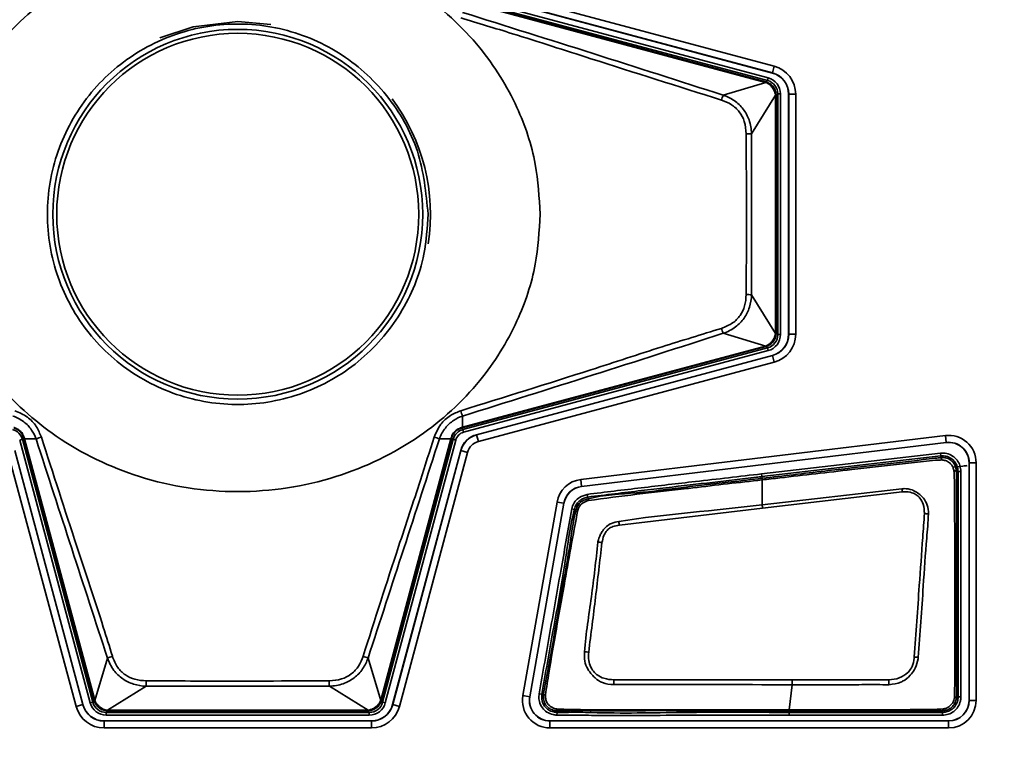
# Model space of a CAD drawing. Header units: millimetres. Extents: x 0 to 1118, y 0 to 864.
# Tile 157 of 250: x 665.67 to 674.54, y 456.86 to 463.42. Entities that reach past the tile are written whole.
import ezdxf

# ---------------------------------------------------------------- set-up
doc = ezdxf.new("R2010")
doc.units = ezdxf.units.MM
doc.styles.add('SLDTEXTSTYLE0', font='TXT', dxfattribs={"width": 0.605})
doc.dimstyles.new('SLDDIMSTYLE6', dxfattribs={"dimtxt": 4.233333, "dimasz": 4.572, "dimexe": 0, "dimexo": 0.0625, "dimgap": 1.058333, "dimtad": 0, "dimtih": 1, "dimtoh": 1, "dimdec": 1, "dimlfac": 4, "dimrnd": 1e-09, "dimzin": 4, "dimdsep": 46, "dimtxsty": 'SLDTEXTSTYLE0', "dimsah": 1, "dimcen": 0.09, "dimadec": 0, "dimazin": 1, "dimtfac": 1, "dimtofl": 0, "dimtmove": 0, "dimatfit": 3, "dimfxl": 1, "dimfrac": 2, "dimtolj": 1, "dimtzin": 12, "dimarcsym": 0})

# ---------------------------------------------------------------- blocks, each defined once
blk = doc.blocks.new('_D_18')
at = {"color": 7, "linetype": 'Continuous', "lineweight": 0}
for p, q in [((692.0812, 468.0992), (558.5156, 468.0992)), ((560.1158, 468.0992), (560.1158, 455.9727)), ((560.1158, 437.3492), (560.1158, 449.4757)), ((645.4908, 437.3492), (558.5156, 437.3492))]:
    blk.add_line(p, q, dxfattribs=at)
at = {"color": 7, "linetype": 'Continuous', "lineweight": 18}
for points in [[(560.1158, 468.0992), (559.3538, 463.5272), (560.8778, 463.5272)], [(560.1158, 437.3492), (560.8778, 441.9212), (559.3538, 441.9212)]]:
    blk.add_solid(points, dxfattribs=at)
at = {"color": 7, "linetype": 'Continuous', "lineweight": 18, "insert": (552.8397, 454.9328), "char_height": 4.23333, "attachment_point": 1, "style": 'SLDTEXTSTYLE0'}
blk.add_mtext('123.0', dxfattribs=at)

msp = doc.modelspace()

# ---------------------------------------------------------------- linework, layer by layer
at = {"color": 7, "linetype": 'Continuous', "lineweight": 35}
for p, q in [((669.8028, 463.7175), (672.4679, 463.0034)), ((669.6698, 463.6338), (672.414, 462.8985)), ((672.4514, 462.942), (669.7863, 463.6561)), ((672.4517, 462.943), (669.7866, 463.6571)), ((672.3907, 462.8576), (669.6591, 463.5895)), ((669.6604, 463.5944), (672.3921, 462.8625)), ((672.4076, 462.8744), (669.6634, 463.6097)), ((667.6345, 463.4058), (667.9337, 463.3799)), ((672.4514, 462.942), (672.4517, 462.943)), ((672.4517, 462.943), (672.4679, 463.0034)), ((672.009, 462.7422), (672.392, 462.8573)), ((672.3907, 462.8576), (672.3921, 462.8625)), ((672.3921, 462.8625), (672.4076, 462.8744)), ((672.414, 462.8985), (672.4076, 462.8744)), ((672.4796, 462.7431), (672.2641, 462.3944)), ((672.4796, 460.5966), (672.4796, 462.7418)), ((672.4796, 462.7418), (672.4847, 462.7418)), ((672.5002, 462.7537), (672.4847, 462.7418)), ((672.4847, 462.7418), (672.4847, 460.5966)), ((672.5002, 460.5847), (672.5002, 462.7537)), ((672.5252, 462.7537), (672.5002, 462.7537)), ((672.5252, 462.7537), (672.5252, 460.5847)), ((672.598, 460.5875), (672.598, 462.7509)), ((672.598, 462.7509), (672.5991, 462.7509)), ((672.5991, 460.5875), (672.5991, 462.7509)), ((672.5991, 462.7509), (672.6616, 462.7509)), ((672.6616, 462.7509), (672.6616, 460.5875)), ((672.2641, 462.3944), (672.2641, 460.944)), ((672.2641, 460.944), (672.4796, 460.5953)), ((672.392, 460.4811), (672.009, 460.5962)), ((672.4796, 460.5966), (672.4847, 460.5966)), ((672.4847, 460.5966), (672.5002, 460.5847)), ((672.5252, 460.5847), (672.5002, 460.5847)), ((672.598, 460.5875), (672.5991, 460.5875)), ((672.5991, 460.5875), (672.6616, 460.5875)), ((669.6591, 459.7488), (672.3907, 460.4808)), ((672.3921, 460.4759), (669.6604, 459.744)), ((669.6634, 459.7287), (672.4076, 460.464)), ((672.414, 460.4399), (669.6698, 459.7045)), ((672.3907, 460.4808), (672.3921, 460.4759)), ((672.4076, 460.464), (672.3921, 460.4759)), ((672.4076, 460.464), (672.414, 460.4399)), ((669.7863, 459.6823), (672.4514, 460.3964)), ((669.7866, 459.6813), (672.4517, 460.3954)), ((672.4514, 460.3964), (672.4517, 460.3954)), ((672.4517, 460.3954), (672.4679, 460.335)), ((672.4679, 460.335), (669.8028, 459.6209)), ((669.6597, 459.85), (669.6591, 459.7488)), ((669.6604, 459.744), (669.6507, 459.7414)), ((669.6507, 459.7414), (669.6634, 459.7287)), ((669.6591, 459.7488), (669.6604, 459.744)), ((669.6634, 459.7287), (669.6698, 459.7045)), ((665.694, 459.6403), (665.6698, 459.6338)), ((666.3047, 457.2646), (665.6698, 459.6338)), ((665.7067, 459.653), (665.694, 459.6403)), ((665.694, 459.6403), (666.3288, 457.2711)), ((665.7093, 459.6433), (665.7067, 459.653)), ((665.7093, 459.6433), (665.7141, 459.6446)), ((666.3407, 457.2866), (665.7093, 459.6433)), ((665.8173, 459.644), (665.7141, 459.6446)), ((665.7141, 459.6446), (666.3456, 457.2879)), ((668.9234, 457.2879), (669.5548, 459.6446)), ((669.5597, 459.6433), (668.9283, 457.2866)), ((668.9402, 457.2711), (669.575, 459.6403)), ((669.5991, 459.6338), (668.9643, 457.2646)), ((669.5548, 459.6446), (669.4517, 459.644)), ((669.5548, 459.6446), (669.5597, 459.6433)), ((669.5623, 459.653), (669.5597, 459.6433)), ((669.575, 459.6403), (669.5623, 459.653)), ((669.575, 459.6403), (669.5991, 459.6338)), ((669.7863, 459.6823), (669.7866, 459.6813)), ((669.7866, 459.6813), (669.8028, 459.6209)), ((670.7256, 459.2783), (674.0101, 459.6745)), ((674.0101, 459.6745), (674.0176, 459.6125)), ((674.0176, 459.6125), (670.733, 459.2162)), ((674.0178, 459.6114), (670.7332, 459.2151)), ((674.0178, 459.6114), (674.0176, 459.6125)), ((666.1779, 457.2328), (665.5642, 459.5229)), ((665.6246, 459.5391), (666.2382, 457.249)), ((665.6257, 459.5394), (666.2393, 457.2492)), ((669.0297, 457.2492), (669.6433, 459.5394)), ((669.0308, 457.249), (669.6444, 459.5391)), ((669.7048, 459.5229), (669.0911, 457.2328)), ((669.6433, 459.5394), (669.6444, 459.5391)), ((669.6444, 459.5391), (669.7048, 459.5229)), ((672.3548, 459.329), (673.9656, 459.5155)), ((673.9684, 459.4906), (672.3577, 459.3042)), ((673.9684, 459.4906), (673.9656, 459.5155)), ((673.9702, 459.4754), (673.9684, 459.4906)), ((673.9702, 459.4754), (673.9702, 459.4754)), ((673.9702, 459.4754), (673.9795, 459.4541)), ((674.2239, 457.2867), (674.2239, 459.4286)), ((674.2239, 459.4286), (674.225, 459.4286)), ((674.225, 457.2867), (674.225, 459.4286)), ((674.225, 459.4286), (674.2875, 459.4286)), ((674.2875, 459.4286), (674.2875, 457.2867)), ((672.3577, 459.3042), (672.3548, 459.329)), ((672.3595, 459.2889), (672.3577, 459.3042)), ((672.3595, 459.2889), (672.3595, 459.2889)), ((674.1252, 459.3508), (674.1099, 459.3508)), ((674.1252, 457.3191), (674.1252, 459.3508)), ((674.1252, 459.3508), (674.1502, 459.3508)), ((674.1502, 459.3508), (674.1502, 457.3191)), ((670.7256, 459.2783), (670.733, 459.2162)), ((670.7332, 459.2151), (670.733, 459.2162)), ((672.3595, 459.0495), (672.3595, 459.2746)), ((672.3595, 459.0495), (673.6188, 459.1948)), ((670.7828, 459.1442), (670.789, 459.12)), ((670.789, 459.12), (670.7928, 459.1051)), ((673.621, 459.1663), (672.3632, 459.0195)), ((670.2035, 457.3298), (670.5113, 459.0753)), ((670.5728, 459.0645), (670.265, 457.3189)), ((670.5739, 459.0643), (670.2661, 457.3187)), ((670.5113, 459.0753), (670.5728, 459.0645)), ((670.5739, 459.0643), (670.5728, 459.0645)), ((670.6441, 459.0149), (670.6683, 459.0087)), ((672.3632, 459.0195), (671.0729, 458.8675)), ((670.6832, 459.0048), (670.6683, 459.0087)), ((666.346, 457.2867), (666.4608, 457.6686)), ((668.8082, 457.6686), (668.923, 457.2867)), ((672.6028, 457.2025), (672.6286, 457.4287)), ((672.6286, 457.4717), (673.5012, 457.4718)), ((666.8091, 457.4149), (666.4602, 457.1991)), ((668.4599, 457.4149), (666.8091, 457.4149)), ((668.8088, 457.1991), (668.4599, 457.4149)), ((670.2035, 457.3298), (670.265, 457.3189)), ((670.3501, 457.3461), (670.3749, 457.3429)), ((670.3749, 457.3429), (670.3901, 457.3409)), ((666.1779, 457.2328), (666.2382, 457.249)), ((666.2393, 457.2492), (666.2382, 457.249)), ((666.3288, 457.2711), (666.3047, 457.2646)), ((666.3288, 457.2711), (666.3407, 457.2866)), ((666.3407, 457.2866), (666.3456, 457.2879)), ((668.9234, 457.2879), (668.9283, 457.2866)), ((668.9283, 457.2866), (668.9402, 457.2711)), ((668.9402, 457.2711), (668.9643, 457.2646)), ((669.0297, 457.2492), (669.0308, 457.249)), ((669.0308, 457.249), (669.0911, 457.2328)), ((670.2661, 457.3187), (670.265, 457.3189)), ((674.1099, 457.3191), (674.1099, 457.3191)), ((674.1099, 457.3191), (674.1252, 457.3191)), ((674.1252, 457.3191), (674.1502, 457.3191)), ((674.2239, 457.2867), (674.225, 457.2867)), ((674.225, 457.2867), (674.2875, 457.2867)), ((666.4615, 457.194), (666.4495, 457.1785)), ((666.4495, 457.1785), (668.8195, 457.1785)), ((666.4495, 457.1785), (666.4495, 457.1535)), ((668.8195, 457.1535), (666.4495, 457.1535)), ((666.4615, 457.1991), (668.8075, 457.1991)), ((666.4615, 457.1991), (666.4615, 457.194)), ((668.8075, 457.194), (666.4615, 457.194)), ((668.8075, 457.1991), (668.8075, 457.194)), ((668.8195, 457.1785), (668.8075, 457.194)), ((668.8195, 457.1785), (668.8195, 457.1535)), ((670.5094, 457.1534), (670.5117, 457.1783)), ((670.5132, 457.1936), (670.5117, 457.1783)), ((672.3595, 457.2021), (672.3595, 457.2025)), ((672.3595, 457.1943), (672.3595, 457.2021)), ((672.3595, 457.1939), (672.3595, 457.1943)), ((672.6018, 457.1939), (672.6018, 457.1785)), ((672.6018, 457.1785), (673.9845, 457.1785)), ((672.6018, 457.1535), (672.6018, 457.1785)), ((673.9845, 457.1535), (672.6018, 457.1535)), ((673.9845, 457.1785), (673.9845, 457.1938)), ((673.9845, 457.1785), (673.9845, 457.1535)), ((666.4304, 457.1026), (666.4304, 457.1015)), ((666.4304, 457.1026), (668.8386, 457.1026)), ((666.4304, 457.1015), (666.4304, 457.039)), ((666.4304, 457.1015), (668.8386, 457.1015)), ((668.8386, 457.1026), (668.8386, 457.1015)), ((668.8386, 457.1015), (668.8386, 457.039)), ((670.4474, 457.1026), (674.0398, 457.1026)), ((670.4474, 457.1026), (670.4474, 457.1015)), ((670.4474, 457.1015), (674.0398, 457.1015)), ((670.4474, 457.1015), (670.4474, 457.039)), ((674.0398, 457.1026), (674.0398, 457.1015)), ((674.0398, 457.1015), (674.0398, 457.039)), ((668.8386, 457.039), (666.4304, 457.039)), ((674.0398, 457.039), (670.4474, 457.039))]:
    msp.add_line(p, q, dxfattribs=at)
at = {"color": 7, "linetype": 'Continuous', "lineweight": 35, "flags": 128}
for points in [[(666.9332, 463.2579), (667.234, 463.359), (667.6345, 463.4058)], [(672.6018, 457.1939), (672.4807, 457.1939), (672.3595, 457.1939)]]:
    msp.add_lwpolyline(points, dxfattribs=at)
at = {"color": 7, "linetype": 'Continuous', "lineweight": 35}
for radius in [1.6663, 1.6307]:
    msp.add_circle((667.6345, 461.6692), radius, dxfattribs=at)
for centre, radius, start, end in [((672.4002, 462.7509), 0.1978, 0, 75), ((672.4002, 462.7509), 0.1989, 0, 75), ((672.4002, 462.7509), 0.2614, 0, 75), ((672.4064, 462.8534), 0.0149, 145.37126, 165.13441), ((672.3863, 462.5853), 0.4087, 157.43042, 164.04401), ((672.4797, 462.758), 0.0149, 269.86559, 289.62874), ((667.6345, 461.6692), 1.7366, 351.19295, 36.82993), ((672.2097, 464.8433), 2.4495, 270.14609, 271.27144), ((672.2097, 458.4951), 2.4495, 88.72856, 89.85391), ((672.3863, 460.7531), 0.4087, 195.95599, 202.56958), ((672.4002, 460.5875), 0.1978, 285, 0), ((672.4002, 460.5875), 0.1989, 285, 0), ((672.4002, 460.5875), 0.2614, 285, 0), ((672.4797, 460.5804), 0.0149, 70.37126, 90.13441), ((672.4064, 460.485), 0.0149, 194.86559, 214.62874), ((670.0921, 460.0238), 0.466, 195.60368, 201.89767), ((669.6452, 459.7454), 0.0068, 323.46707, 12.23087), ((665.7107, 459.6585), 0.0068, 233.46707, 282.23087), ((665.9608, 459.3239), 0.3507, 105.85455, 114.14447), ((669.3082, 459.3239), 0.3507, 65.85553, 74.14545), ((669.5583, 459.6585), 0.0068, 257.76913, 306.53293), ((669.8386, 459.487), 0.2022, 105, 165), ((669.8386, 459.487), 0.2011, 105, 165), ((674.0398, 459.4286), 0.2477, 0, 96.87952), ((669.8386, 459.487), 0.1386, 105, 165), ((674.0398, 459.4286), 0.1852, 0, 96.87952), ((674.0398, 459.4286), 0.1841, 0, 96.87952), ((674.0902, 459.3161), 0.04, 60.38084, 94.07199), ((670.7552, 459.0323), 0.2477, 96.87952, 170), ((670.7552, 459.0323), 0.1852, 96.87952, 170), ((670.7552, 459.0323), 0.1841, 96.87952, 170), ((669.606, 458.86), 4.0267, 4.36251, 4.77013), ((670.8818, 459.1133), 0.0894, 185.27598, 195.55671), ((669.6424, 458.7011), 2.7394, 6.67401, 7.30746), ((670.6782, 458.9302), 0.0748, 74.17329, 86.1983), ((673.814, 458.6196), 0.3515, 82.95233, 88.74507), ((669.0814, 458.5332), 2.0194, 9.52855, 10.42929), ((670.8431, 458.3316), 0.3843, 79.10095, 84.5398), ((666.6064, 457.3335), 0.3654, 106.06953, 113.48155), ((668.6626, 457.3335), 0.3654, 66.51845, 73.93047), ((670.7351, 456.9325), 0.7922, 85.53672, 88.25065), ((673.6358, 456.7949), 0.8892, 81.61107, 83.89364), ((664.1932, 457.4694), 2.6164, 358.80699, 359.86547), ((671.0758, 457.4694), 2.6164, 180.13453, 181.19301), ((688.5118, 456.464), 17.5172, 176.70116, 176.8415), ((636.3443, 456.4681), 37.1705, 1.48103, 1.54738), ((670.4474, 457.2867), 0.2477, 170, 270), ((670.4107, 457.3847), 0.0484, 244.73212, 264.99151), ((666.4304, 457.3004), 0.1989, 195, 270), ((666.4304, 457.3004), 0.1978, 195, 270), ((666.3498, 457.2722), 0.015, 104.86237, 124.50054), ((668.8386, 457.3004), 0.1978, 270, 345), ((668.8386, 457.3004), 0.1989, 270, 345), ((668.9192, 457.2722), 0.015, 55.49946, 75.13763), ((670.4474, 457.2867), 0.1852, 170, 270), ((670.4474, 457.2867), 0.1841, 170, 270), ((674.0398, 457.2867), 0.2477, 270, 0), ((674.0398, 457.2867), 0.1852, 270, 0), ((674.0398, 457.2867), 0.1841, 270, 0), ((666.4304, 457.3004), 0.2614, 195, 270), ((666.4452, 457.199), 0.015, 340.49946, 0.13763), ((668.8238, 457.199), 0.015, 179.86237, 199.50054), ((668.8386, 457.3004), 0.2614, 270, 345), ((670.5447, 457.2041), 0.0332, 171.85892, 198.43706), ((673.9697, 457.2096), 0.0216, 313.19898, 2.22399)]:
    msp.add_arc(centre, radius, start, end, dxfattribs=at)
for centre, major_axis, ratio, start_param, end_param in [((672.3685, 462.783), (0.044, 0.0646), 0.954922, 0.304434, 0.321769), ((672.3569, 462.7396), (0.0717, 0.1062), 0.972579, 0.306155, 0.32349), ((672.3752, 462.7536), (0.0992, 0.0761), 0.999661, 5.628804, 6.937567), ((672.3752, 462.7536), (0.119, 0.0913), 0.999758, 5.628804, 6.937567), ((672.4018, 462.7396), (0.0738, 0.0258), 0.954922, 5.961416, 5.978751), ((672.3569, 462.7396), (0.1212, 0.0418), 0.972579, 5.959695, 5.97703), ((672.3752, 460.5848), (0.0992, -0.0761), 0.999661, 5.628804, 6.937567), ((672.3752, 460.5848), (0.119, -0.0913), 0.999758, 5.628804, 6.937567), ((672.4018, 460.5988), (0.0738, -0.0258), 0.954922, 0.304434, 0.321769), ((672.3569, 460.5988), (0.1212, -0.0418), 0.972579, 0.306155, 0.32349), ((672.3685, 460.5554), (-0.044, 0.0646), 0.954922, 2.819823, 2.837158), ((672.3569, 460.5988), (-0.0717, 0.1062), 0.972579, 2.818102, 2.835437), ((665.5732, 459.6079), (0.0884, 0.0884), 0.999878, 5.759674, 6.806696), ((669.6957, 459.6079), (0.0884, -0.0884), 0.999878, 2.618082, 3.665103), ((669.6957, 459.6079), (-0.0707, 0.0707), 0.999797, 5.759674, 6.806696), ((666.4496, 457.3035), (-0.0913, -0.119), 0.999758, 5.628804, 6.937567), ((666.4496, 457.3035), (0.0761, 0.0992), 0.999661, 2.487211, 3.795974), ((666.4636, 457.3218), (0.1062, 0.0717), 0.972579, 2.818102, 2.835319), ((666.4202, 457.3102), (0.0646, 0.044), 0.954922, 2.819823, 2.83704), ((668.8194, 457.3035), (-0.0761, 0.0992), 0.999661, 2.487211, 3.795974), ((668.8194, 457.3035), (0.0913, -0.119), 0.999758, 5.628804, 6.937567), ((668.8488, 457.3102), (0.0646, -0.044), 0.954922, 0.304553, 0.321769), ((668.8054, 457.3218), (0.1062, -0.0717), 0.972579, 0.306274, 0.32349), ((666.4636, 457.3218), (0.0418, 0.1212), 0.972579, 3.447867, 3.465083), ((666.4636, 457.2768), (0.0258, 0.0738), 0.954922, 3.446146, 3.463362), ((668.8054, 457.2768), (-0.0258, 0.0738), 0.954922, 2.819823, 2.83704), ((668.8054, 457.3218), (-0.0418, 0.1212), 0.972579, 2.818102, 2.835319)]:
    msp.add_ellipse(centre, major_axis=major_axis, ratio=ratio, start_param=start_param, end_param=end_param, dxfattribs=at)
for points, knots in [([(670.3595, 461.6692), (670.3507, 461.8204), (670.3315, 462.1508), (670.1566, 462.6704), (669.817, 463.2163), (669.2646, 463.719), (668.5124, 464.0815), (667.6345, 464.2145), (666.7566, 464.0815), (666.0042, 463.719), (665.4526, 463.2163), (665.1107, 462.6704), (664.9423, 462.1508), (664.8945, 461.6692), (664.9423, 461.1876), (665.1107, 460.668), (665.4526, 460.1221), (666.0042, 459.6194), (666.7566, 459.2569), (667.6345, 459.1238), (668.5124, 459.2569), (669.2646, 459.6194), (669.817, 460.1221), (670.1566, 460.668), (670.3315, 461.1876), (670.3507, 461.518), (670.3595, 461.6692)], [0, 0, 0, 0, 0.027672, 0.060454, 0.099202, 0.144378, 0.19539, 0.25, 0.30461, 0.355622, 0.400798, 0.439546, 0.472328, 0.5, 0.527672, 0.560454, 0.599202, 0.644378, 0.69539, 0.75, 0.80461, 0.855622, 0.900798, 0.939546, 0.972328, 1, 1, 1, 1]), ([(669.6597, 463.4884), (670.0519, 463.3654), (670.8365, 463.1194), (671.6181, 462.8679), (672.009, 462.7422)], [0, 0, 0, 0, 0.499906, 1, 1, 1, 1]), ([(669.3494, 461.6692), (669.3304, 461.862), (669.2925, 462.2475), (668.997, 462.7607), (668.5618, 463.1508), (668.0183, 463.374), (667.4325, 463.405), (666.8692, 463.2402), (666.3922, 462.8984), (666.0553, 462.4179), (665.8965, 461.853), (665.9336, 461.2675), (666.1624, 460.7273), (666.5571, 460.2933), (667.0733, 460.0143), (667.6528, 459.9218), (668.2301, 460.0264), (668.741, 460.3162), (669.1243, 460.7584), (669.3222, 461.2362), (669.3418, 461.5488), (669.3494, 461.6692)], [0, 0, 0, 0, 0.053675, 0.10735, 0.161032, 0.214724, 0.268418, 0.322111, 0.375804, 0.429498, 0.483184, 0.536859, 0.590531, 0.644209, 0.697899, 0.751593, 0.805286, 0.858979, 0.912673, 0.966362, 1, 1, 1, 1]), ([(671.9934, 462.6976), (671.6011, 462.8216), (670.9727, 463.02), (670.192, 463.273), (669.7989, 463.3925), (669.6433, 463.4399)], [0, 0, 0, 0, 0.50095, 0.80236, 1, 1, 1, 1]), ([(672.4796, 462.7431), (672.4796, 462.7431), (672.4785, 462.7531), (672.4729, 462.7759), (672.4552, 462.8091), (672.4272, 462.8387), (672.4042, 462.8525), (672.392, 462.8573), (672.392, 462.8573)], [0, 0, 0, 0, 0.0000988, 0.2050229, 0.4686569, 0.7352061, 0.9999012, 1, 1, 1, 1]), ([(672.3941, 462.8619), (672.4074, 462.8566), (672.4337, 462.8462), (672.4634, 462.8151), (672.4812, 462.7797), (672.4836, 462.7549), (672.4847, 462.7439)], [0, 0, 0, 0, 0.267205, 0.530926, 0.792194, 1, 1, 1, 1]), ([(672.009, 462.7422), (672.009, 462.7422), (672.0437, 462.7305), (672.111, 462.6979), (672.1933, 462.6206), (672.2489, 462.5161), (672.2626, 462.4365), (672.2641, 462.3944), (672.2641, 462.3944)], [0, 0, 0, 0, 0.000033, 0.240706, 0.482945, 0.724319, 0.999967, 1, 1, 1, 1]), ([(672.216, 462.3938), (672.2129, 462.4316), (672.2073, 462.502), (672.1581, 462.5944), (672.0853, 462.6626), (672.0241, 462.6859), (671.9934, 462.6976)], [0, 0, 0, 0, 0.278433, 0.517723, 0.757717, 1, 1, 1, 1]), ([(672.216, 460.9446), (672.2161, 460.9779), (672.2168, 461.1446), (672.2184, 461.6276), (672.217, 462.0774), (672.216, 462.3938)], [0, 0, 0, 0, 0.069002, 0.345011, 1, 1, 1, 1]), ([(671.9934, 460.6407), (672.0282, 460.6544), (672.0929, 460.6798), (672.1649, 460.7537), (672.2085, 460.8437), (672.2134, 460.9101), (672.216, 460.9446)], [0, 0, 0, 0, 0.274606, 0.510484, 0.746024, 1, 1, 1, 1]), ([(672.2641, 460.944), (672.2641, 460.944), (672.2627, 460.9056), (672.2508, 460.8306), (672.2011, 460.7288), (672.1195, 460.6454), (672.0484, 460.6095), (672.009, 460.5962), (672.009, 460.5962)], [0, 0, 0, 0, 0.0000326, 0.2511899, 0.4884849, 0.726814, 0.9999674, 1, 1, 1, 1]), ([(669.6433, 459.8985), (670.0354, 460.02), (670.6423, 460.2082), (671.4206, 460.4646), (671.8145, 460.5857), (671.9934, 460.6407)], [0, 0, 0, 0, 0.499028, 0.772399, 1, 1, 1, 1]), ([(672.009, 460.5962), (671.6181, 460.4705), (670.8365, 460.219), (670.052, 459.973), (669.6597, 459.85)], [0, 0, 0, 0, 0.500078, 1, 1, 1, 1]), ([(672.392, 460.4811), (672.392, 460.4811), (672.4032, 460.4855), (672.4253, 460.4984), (672.4532, 460.5266), (672.4722, 460.5604), (672.4784, 460.5843), (672.4796, 460.5953), (672.4796, 460.5953)], [0, 0, 0, 0, 0.000099, 0.243996, 0.508611, 0.774308, 0.999901, 1, 1, 1, 1]), ([(672.4847, 460.5945), (672.4834, 460.5824), (672.4807, 460.5563), (672.4614, 460.5205), (672.4317, 460.4911), (672.4064, 460.4813), (672.3941, 460.4765)], [0, 0, 0, 0, 0.228379, 0.491504, 0.753433, 1, 1, 1, 1]), ([(665.8173, 459.644), (665.8173, 459.644), (665.8079, 459.6723), (665.7785, 459.7302), (665.7082, 459.8045), (665.6442, 459.8389), (665.6093, 459.85), (665.6093, 459.85)], [0, 0, 0, 0, 0.00005, 0.297674, 0.635276, 0.99995, 1, 1, 1, 1]), ([(665.6257, 459.8985), (665.665, 459.8816), (665.7405, 459.8491), (665.823, 459.7615), (665.8515, 459.6933), (665.865, 459.6613)], [0, 0, 0, 0, 0.36574, 0.701782, 1, 1, 1, 1]), ([(669.404, 459.6613), (669.4217, 459.7011), (669.455, 459.7763), (669.5435, 459.8579), (669.6113, 459.8855), (669.6433, 459.8985)], [0, 0, 0, 0, 0.371944, 0.704128, 1, 1, 1, 1]), ([(669.6597, 459.85), (669.6597, 459.85), (669.6315, 459.8411), (669.5738, 459.8126), (669.4987, 459.7431), (669.4634, 459.6793), (669.4517, 459.644), (669.4517, 459.644)], [0, 0, 0, 0, 0.0000495, 0.2946276, 0.6282722, 0.9999505, 1, 1, 1, 1]), ([(665.6171, 459.7469), (665.6201, 459.746), (665.6365, 459.7413), (665.6653, 459.7259), (665.6969, 459.6936), (665.7071, 459.6656), (665.7122, 459.6518)], [0, 0, 0, 0, 0.066348, 0.367276, 0.687028, 1, 1, 1, 1]), ([(665.7067, 459.653), (665.7019, 459.6659), (665.6924, 459.6917), (665.663, 459.7219), (665.6364, 459.7361), (665.6211, 459.7406), (665.6183, 459.7414)], [0, 0, 0, 0, 0.315839, 0.630493, 0.931818, 1, 1, 1, 1]), ([(669.5568, 459.6518), (669.5577, 459.6548), (669.5624, 459.6712), (669.5778, 459.7), (669.6101, 459.7316), (669.6381, 459.7418), (669.6519, 459.7469)], [0, 0, 0, 0, 0.066348, 0.367276, 0.687028, 1, 1, 1, 1]), ([(669.6507, 459.7414), (669.6378, 459.7366), (669.612, 459.7271), (669.5818, 459.6977), (669.5675, 459.6711), (669.5631, 459.6558), (669.5623, 459.653)], [0, 0, 0, 0, 0.315839, 0.630493, 0.931818, 1, 1, 1, 1]), ([(669.6519, 459.7469), (669.6543, 459.7475), (669.6567, 459.7482), (669.6591, 459.7488), (669.6591, 459.7488)], [0, 0, 0, 0, 0.998002, 1, 1, 1, 1]), ([(665.7122, 459.6518), (665.7128, 459.6494), (665.7135, 459.647), (665.7141, 459.6446), (665.7141, 459.6446)], [0, 0, 0, 0, 0.9980016, 1, 1, 1, 1]), ([(666.4608, 457.6686), (666.3533, 457.9977), (666.1381, 458.6557), (665.9242, 459.3146), (665.8173, 459.644)], [0, 0, 0, 0, 0.500027, 1, 1, 1, 1]), ([(665.865, 459.6613), (665.9708, 459.332), (666.1548, 458.7595), (666.3754, 458.1049), (666.4781, 457.7725), (666.5053, 457.6846)], [0, 0, 0, 0, 0.49889, 0.867446, 1, 1, 1, 1]), ([(668.7637, 457.6846), (668.8697, 458.0151), (669.0398, 458.5454), (669.2589, 459.2012), (669.3631, 459.5314), (669.404, 459.6613)], [0, 0, 0, 0, 0.501063, 0.803813, 1, 1, 1, 1]), ([(669.4517, 459.644), (669.3448, 459.3146), (669.1309, 458.6557), (668.9157, 457.9977), (668.8082, 457.6686)], [0, 0, 0, 0, 0.499979, 1, 1, 1, 1]), ([(669.5548, 459.6446), (669.5548, 459.6446), (669.5555, 459.647), (669.5562, 459.6494), (669.5568, 459.6518)], [0, 0, 0, 0, 0.0019984, 1, 1, 1, 1]), ([(672.3595, 459.2889), (672.5482, 459.3108), (672.8166, 459.3419), (673.1569, 459.3813), (673.4522, 459.4154), (673.7036, 459.4447), (673.9005, 459.4672), (673.9532, 459.4734), (673.9702, 459.4754)], [0, 0, 0, 0, 0.3513704, 0.4998846, 0.6337076, 0.901355, 0.9682909, 1, 1, 1, 1]), ([(673.9656, 459.5155), (673.9852, 459.5157), (674.0234, 459.5162), (674.0765, 459.4923), (674.1179, 459.4542), (674.1451, 459.4049), (674.1485, 459.3685), (674.1502, 459.3508)], [0, 0, 0, 0, 0.209345, 0.409215, 0.609199, 0.809715, 1, 1, 1, 1]), ([(674.1252, 459.3508), (674.1238, 459.3659), (674.1209, 459.3967), (674.0977, 459.4386), (674.0626, 459.4709), (674.0176, 459.4912), (673.9851, 459.4908), (673.9684, 459.4906)], [0, 0, 0, 0, 0.190329, 0.390812, 0.590745, 0.790603, 1, 1, 1, 1]), ([(673.9702, 459.4754), (673.9712, 459.4755), (673.9858, 459.4771), (674.0149, 459.4749), (674.0539, 459.4582), (674.085, 459.4297), (674.106, 459.3924), (674.1086, 459.3647), (674.1099, 459.3508)], [0, 0, 0, 0, 0.014088, 0.210871, 0.407929, 0.60613, 0.803418, 1, 1, 1, 1]), ([(673.9795, 459.4541), (673.9603, 459.4535), (673.9047, 459.452), (673.7059, 459.4274), (673.454, 459.4005), (673.0228, 459.3506), (672.6819, 459.3117), (672.4129, 459.2808), (672.3595, 459.2746)], [0, 0, 0, 0, 0.035429, 0.102333, 0.368564, 0.501706, 0.901071, 1, 1, 1, 1]), ([(674.0873, 459.356), (674.0853, 459.3662), (674.0811, 459.3869), (674.0641, 459.4142), (674.0408, 459.4357), (674.0119, 459.4508), (673.9904, 459.453), (673.9795, 459.4541)], [0, 0, 0, 0, 0.196747, 0.396314, 0.594795, 0.793198, 1, 1, 1, 1]), ([(674.082, 459.3884), (674.1118, 459.3921), (674.1561, 459.3975), (674.1948, 459.4025), (674.2075, 459.4041)], [0, 0, 0, 0, 0.67205, 1, 1, 1, 1]), ([(670.7828, 459.1442), (670.9452, 459.1642), (671.27, 459.2041), (671.7942, 459.2639), (672.1557, 459.3059), (672.3548, 459.329)], [0, 0, 0, 0, 0.310081, 0.620158, 1, 1, 1, 1]), ([(672.3577, 459.3042), (672.3411, 459.3023), (672.2584, 459.2927), (672.0431, 459.2678), (671.6981, 459.2277), (671.2578, 459.1775), (670.9503, 459.1397), (670.789, 459.12)], [0, 0, 0, 0, 0.031656, 0.158282, 0.411533, 0.691401, 1, 1, 1, 1]), ([(670.7928, 459.1051), (670.7928, 459.1051), (670.9346, 459.1412), (671.2267, 459.1501), (671.654, 459.2093), (672.0314, 459.2507), (672.2664, 459.2781), (672.3595, 459.2889)], [0, 0, 0, 0, 0.00001, 0.278384, 0.550027, 0.821735, 1, 1, 1, 1]), ([(672.3595, 459.2889), (672.3595, 459.2881), (672.3595, 459.2866), (672.3595, 459.2795), (672.3595, 459.2751), (672.3595, 459.2746)], [0, 0, 0, 0, 0.49909, 0.942114, 1, 1, 1, 1]), ([(674.0914, 457.3128), (674.0928, 457.3595), (674.0987, 457.5503), (674.0944, 457.8861), (674.0958, 458.3197), (674.0967, 458.7541), (674.0912, 459.0793), (674.0926, 459.2801), (674.0887, 459.3359), (674.0873, 459.356)], [0, 0, 0, 0, 0.068592, 0.280343, 0.492823, 0.705248, 0.91802, 0.97041, 1, 1, 1, 1]), ([(674.1099, 459.3508), (674.1099, 459.3327), (674.1099, 459.2784), (674.1099, 459.0793), (674.1098, 458.7538), (674.1098, 458.3197), (674.1098, 457.8857), (674.1099, 457.5522), (674.1099, 457.3633), (674.1099, 457.3191)], [0, 0, 0, 0, 0.02683, 0.080248, 0.293884, 0.507506, 0.721127, 0.934749, 1, 1, 1, 1]), ([(672.3595, 459.2746), (672.3595, 459.2746), (672.1517, 459.2517), (671.9173, 459.2239), (671.5409, 459.1804), (671.2269, 459.1461), (670.9405, 459.1084), (670.7957, 459.0893)], [0, 0, 0, 0, 0.00001, 0.3983, 0.449701, 0.721811, 1, 1, 1, 1]), ([(673.6188, 459.1948), (673.6189, 459.1948), (673.6257, 459.1953), (673.6568, 459.1971), (673.69, 459.192), (673.7299, 459.1769), (673.7609, 459.1588), (673.8069, 459.1221), (673.8457, 459.0653), (673.8578, 459.008), (673.8572, 458.9756), (673.8571, 458.9684)], [0, 0, 0, 0, 0.001347, 0.0547832, 0.25102, 0.2645756, 0.400928, 0.5394765, 0.7368932, 0.9418141, 1, 1, 1, 1]), ([(670.6441, 459.0149), (670.6464, 459.0232), (670.6531, 459.0476), (670.6737, 459.0852), (670.7192, 459.1236), (670.759, 459.1365), (670.7828, 459.1442)], [0, 0, 0, 0, 0.129453, 0.379353, 0.628058, 1, 1, 1, 1]), ([(670.789, 459.12), (670.789, 459.12), (670.7674, 459.1145), (670.7328, 459.1016), (670.6934, 459.0692), (670.6761, 459.0371), (670.6704, 459.0162), (670.6683, 459.0087)], [0, 0, 0, 0, 0.000086, 0.384562, 0.625657, 0.864938, 1, 1, 1, 1]), ([(670.6832, 459.0048), (670.6832, 459.0048), (670.6849, 459.0115), (670.6905, 459.0314), (670.7067, 459.0615), (670.744, 459.0894), (670.7742, 459.1003), (670.7928, 459.1051), (670.7928, 459.1051)], [0, 0, 0, 0, 0.000095, 0.130179, 0.395684, 0.633012, 0.999905, 1, 1, 1, 1]), ([(673.8217, 458.971), (673.8203, 458.9995), (673.818, 459.0496), (673.7865, 459.1074), (673.7499, 459.1433), (673.7012, 459.1638), (673.6567, 459.1689), (673.6274, 459.1667), (673.621, 459.1663)], [0, 0, 0, 0, 0.26184, 0.460052, 0.594473, 0.72855, 0.940791, 1, 1, 1, 1]), ([(670.3501, 457.3461), (670.3834, 457.5362), (670.4502, 457.9163), (670.5485, 458.4725), (670.6131, 458.8387), (670.6441, 459.0149)], [0, 0, 0, 0, 0.341664, 0.683327, 1, 1, 1, 1]), ([(670.7118, 459.0333), (670.7118, 459.0333), (670.7096, 459.0293), (670.7042, 459.0193), (670.7007, 459.0085), (670.6986, 459.0022)], [0, 0, 0, 0, 0.000443, 0.40961, 1, 1, 1, 1]), ([(670.7957, 459.0893), (670.779, 459.0834), (670.7526, 459.0741), (670.7252, 459.0525), (670.7153, 459.0389), (670.7118, 459.0333), (670.7118, 459.0333)], [0, 0, 0, 0, 0.514087, 0.807932, 0.999855, 1, 1, 1, 1]), ([(671.0674, 458.8988), (671.0677, 458.8988), (671.4953, 458.9707), (671.9295, 458.996), (672.3595, 459.0495), (672.3595, 459.0495)], [0, 0, 0, 0, 0.000634, 0.999988, 1, 1, 1, 1]), ([(670.6683, 459.0087), (670.6683, 459.0086), (670.624, 458.836), (670.5798, 458.4661), (670.4731, 457.9127), (670.4076, 457.5327), (670.3749, 457.3429)], [0, 0, 0, 0, 0.0000088, 0.3161044, 0.6583949, 1, 1, 1, 1]), ([(670.3901, 457.3409), (670.3901, 457.3409), (670.3988, 457.4075), (670.4649, 457.7338), (670.5337, 458.1755), (670.6269, 458.6625), (670.6544, 458.8925), (670.6832, 459.0048), (670.6832, 459.0048)], [0, 0, 0, 0, 0.000009, 0.119309, 0.590299, 0.794033, 0.999991, 1, 1, 1, 1]), ([(670.6986, 459.0022), (670.6771, 458.8882), (670.6344, 458.6614), (670.5502, 458.1725), (670.4681, 457.7323), (670.4169, 457.4033), (670.4065, 457.3365)], [0, 0, 0, 0, 0.205801, 0.409336, 0.880013, 1, 1, 1, 1]), ([(673.7304, 457.679), (673.7452, 457.8934), (673.77, 458.2523), (673.8015, 458.6826), (673.8166, 458.8988), (673.8217, 458.971)], [0, 0, 0, 0, 0.496898, 0.831901, 1, 1, 1, 1]), ([(673.8571, 458.9684), (673.8571, 458.9682), (673.8556, 458.8952), (673.8341, 458.679), (673.8075, 458.248), (673.7813, 457.8892), (673.7655, 457.6746)], [0, 0, 0, 0, 0.000487, 0.169203, 0.503155, 1, 1, 1, 1]), ([(670.8796, 458.7141), (670.8797, 458.7145), (670.8846, 458.7387), (670.8957, 458.7749), (670.9254, 458.8208), (670.9557, 458.8578), (671.006, 458.8877), (671.0454, 458.8948), (671.0674, 458.8988)], [0, 0, 0, 0, 0.00355, 0.262469, 0.393053, 0.580016, 0.764405, 1, 1, 1, 1]), ([(671.0729, 458.8675), (671.0528, 458.864), (671.019, 458.8581), (670.9747, 458.8358), (670.95, 458.8046), (670.9282, 458.7628), (670.9208, 458.7306), (670.9157, 458.7089)], [0, 0, 0, 0, 0.250201, 0.42051, 0.594738, 0.728296, 1, 1, 1, 1]), ([(670.7592, 457.7243), (670.7593, 457.7246), (670.7712, 457.8907), (670.8256, 458.2196), (670.8616, 458.5493), (670.8796, 458.7141)], [0, 0, 0, 0, 0.000827, 0.500349, 1, 1, 1, 1]), ([(670.9157, 458.7089), (670.8968, 458.5448), (670.859, 458.2161), (670.8175, 457.887), (670.7967, 457.7223)], [0, 0, 0, 0, 0.499577, 1, 1, 1, 1]), ([(666.5053, 457.6846), (666.5191, 457.6499), (666.5447, 457.5853), (666.6191, 457.5136), (666.7092, 457.4705), (666.7754, 457.4657), (666.8096, 457.4632)], [0, 0, 0, 0, 0.274544, 0.5112847, 0.7475932, 1, 1, 1, 1]), ([(668.4594, 457.4632), (668.4972, 457.4663), (668.5677, 457.4719), (668.6605, 457.5211), (668.7287, 457.5936), (668.7521, 457.6544), (668.7637, 457.6846)], [0, 0, 0, 0, 0.278939, 0.519553, 0.760958, 1, 1, 1, 1]), ([(671.0213, 457.4292), (671.0209, 457.4292), (670.9874, 457.4314), (670.9263, 457.4393), (670.8626, 457.4786), (670.8201, 457.5237), (670.7833, 457.5716), (670.7553, 457.643), (670.7579, 457.6963), (670.7592, 457.7243)], [0, 0, 0, 0, 0.002459, 0.2262496, 0.4061638, 0.4951175, 0.6432274, 0.8127032, 1, 1, 1, 1]), ([(670.7967, 457.7223), (670.7952, 457.697), (670.7924, 457.6502), (670.8135, 457.5869), (670.8418, 457.543), (670.8818, 457.5085), (670.9403, 457.4792), (670.9933, 457.4746), (671.0237, 457.472)], [0, 0, 0, 0, 0.194137, 0.360027, 0.505945, 0.592249, 0.766403, 1, 1, 1, 1]), ([(666.8091, 457.4149), (666.8091, 457.4149), (666.771, 457.4162), (666.6962, 457.428), (666.5944, 457.4772), (666.5105, 457.5584), (666.4742, 457.6293), (666.4608, 457.6686), (666.4608, 457.6686)], [0, 0, 0, 0, 0.000033, 0.249575, 0.487562, 0.72675, 0.999967, 1, 1, 1, 1]), ([(668.8082, 457.6686), (668.8082, 457.6686), (668.7966, 457.6345), (668.764, 457.5676), (668.6867, 457.4857), (668.5818, 457.43), (668.5021, 457.4164), (668.4599, 457.4149), (668.4599, 457.4149)], [0, 0, 0, 0, 0.000033, 0.237572, 0.481211, 0.723864, 0.999967, 1, 1, 1, 1]), ([(673.5012, 457.4718), (673.533, 457.4754), (673.5952, 457.4825), (673.6537, 457.52), (673.6907, 457.5569), (673.7166, 457.5982), (673.7265, 457.6451), (673.7299, 457.6748), (673.7304, 457.679)], [0, 0, 0, 0, 0.27801, 0.544223, 0.585457, 0.737591, 0.962688, 1, 1, 1, 1]), ([(673.7655, 457.6746), (673.7655, 457.6744), (673.765, 457.6699), (673.7609, 457.6368), (673.7459, 457.5842), (673.7149, 457.5377), (673.6795, 457.4949), (673.6464, 457.4696), (673.5821, 457.4377), (673.5393, 457.4329), (673.5023, 457.4288)], [0, 0, 0, 0, 0.001548, 0.034178, 0.254052, 0.411597, 0.454822, 0.677529, 0.721807, 1, 1, 1, 1]), ([(666.8096, 457.4632), (666.843, 457.4631), (667.0096, 457.4624), (667.5595, 457.4607), (668.0761, 457.4622), (668.4594, 457.4632)], [0, 0, 0, 0, 0.060615, 0.303076, 1, 1, 1, 1]), ([(672.6286, 457.4287), (672.6286, 457.4287), (672.5376, 457.4287), (672.0018, 457.4294), (671.466, 457.4293), (671.0213, 457.4292)], [0, 0, 0, 0, 0.000009, 0.169835, 1, 1, 1, 1]), ([(671.0237, 457.472), (671.4677, 457.4721), (672.0026, 457.4722), (672.5376, 457.4718), (672.6286, 457.4717)], [0, 0, 0, 0, 0.829941, 1, 1, 1, 1]), ([(673.5023, 457.4288), (673.5021, 457.4288), (673.4834, 457.4283), (673.3924, 457.4295), (673.2293, 457.4287), (672.9568, 457.4286), (672.7565, 457.4287), (672.6286, 457.4287)], [0, 0, 0, 0, 0.000687, 0.06449, 0.312291, 0.560873, 1, 1, 1, 1]), ([(670.5094, 457.1534), (670.4982, 457.1549), (670.4671, 457.159), (670.4197, 457.1776), (670.3747, 457.2187), (670.3508, 457.2712), (670.3467, 457.3161), (670.3493, 457.3393), (670.3501, 457.3461)], [0, 0, 0, 0, 0.11954, 0.333076, 0.527763, 0.752347, 0.927472, 1, 1, 1, 1]), ([(670.3749, 457.3429), (670.3749, 457.3429), (670.3723, 457.3229), (670.3725, 457.2838), (670.3955, 457.2338), (670.4336, 457.199), (670.4744, 457.1833), (670.5017, 457.1796), (670.5117, 457.1783)], [0, 0, 0, 0, 0.000062, 0.249313, 0.47095, 0.659493, 0.874811, 1, 1, 1, 1]), ([(670.5132, 457.1936), (670.5132, 457.1936), (670.5092, 457.194), (670.4888, 457.1964), (670.4576, 457.2048), (670.4237, 457.2268), (670.3998, 457.2582), (670.3868, 457.2982), (670.3884, 457.3276), (670.3901, 457.3409), (670.3901, 457.3409)], [0, 0, 0, 0, 0.000069, 0.054536, 0.282929, 0.437207, 0.600817, 0.815435, 0.999931, 1, 1, 1, 1]), ([(670.4065, 457.3365), (670.4067, 457.3242), (670.407, 457.2996), (670.4192, 457.2677), (670.4373, 457.2433), (670.4637, 457.2235), (670.4898, 457.2134), (670.5081, 457.2096), (670.5118, 457.2088)], [0, 0, 0, 0, 0.19976, 0.402451, 0.548016, 0.693005, 0.938214, 1, 1, 1, 1]), ([(666.4593, 457.194), (666.4451, 457.1957), (666.417, 457.199), (666.3803, 457.2213), (666.3539, 457.2508), (666.3452, 457.2742), (666.3413, 457.2846)], [0, 0, 0, 0, 0.267355, 0.531013, 0.792242, 1, 1, 1, 1]), ([(666.346, 457.2867), (666.346, 457.2867), (666.3497, 457.2773), (666.3609, 457.2567), (666.3866, 457.2292), (666.4213, 457.2078), (666.4472, 457.2005), (666.4602, 457.1991), (666.4602, 457.1991)], [0, 0, 0, 0, 0.000099, 0.204967, 0.468567, 0.735063, 0.999901, 1, 1, 1, 1]), ([(668.8088, 457.1991), (668.8088, 457.1991), (668.8189, 457.2002), (668.8416, 457.2058), (668.8749, 457.2235), (668.9045, 457.2515), (668.9183, 457.2745), (668.923, 457.2867), (668.923, 457.2867)], [0, 0, 0, 0, 0.000099, 0.204967, 0.468567, 0.735063, 0.999901, 1, 1, 1, 1]), ([(668.9277, 457.2846), (668.9224, 457.2713), (668.9119, 457.245), (668.8809, 457.2153), (668.8455, 457.1974), (668.8207, 457.1951), (668.8097, 457.194)], [0, 0, 0, 0, 0.267355, 0.531013, 0.792242, 1, 1, 1, 1]), ([(674.1099, 457.3191), (674.109, 457.3082), (674.1071, 457.2834), (674.0901, 457.2474), (674.0612, 457.2173), (674.0245, 457.1975), (673.9978, 457.1951), (673.9845, 457.1938)], [0, 0, 0, 0, 0.1664486, 0.3795865, 0.5927885, 0.79666, 1, 1, 1, 1]), ([(673.9845, 457.1785), (673.9996, 457.1799), (674.0305, 457.1828), (674.0724, 457.206), (674.1047, 457.2412), (674.1225, 457.2812), (674.1244, 457.308), (674.1252, 457.3191)], [0, 0, 0, 0, 0.204644, 0.419724, 0.634459, 0.849054, 1, 1, 1, 1]), ([(674.1502, 457.3191), (674.1493, 457.306), (674.147, 457.2744), (674.1261, 457.2274), (674.088, 457.1859), (674.0386, 457.1586), (674.0023, 457.1551), (673.9845, 457.1535)], [0, 0, 0, 0, 0.150919, 0.365544, 0.580304, 0.795387, 1, 1, 1, 1]), ([(673.9913, 457.2104), (674.0011, 457.2123), (674.0218, 457.2163), (674.0495, 457.2341), (674.0725, 457.2585), (674.0872, 457.2859), (674.0901, 457.3048), (674.0914, 457.3128)], [0, 0, 0, 0, 0.193166, 0.407369, 0.628455, 0.842424, 1, 1, 1, 1]), ([(674.1099, 457.3191), (674.1096, 457.3185), (674.109, 457.3173), (674.1051, 457.3156), (674.0994, 457.314), (674.0941, 457.3132), (674.0914, 457.3128)], [0, 0, 0, 0, 0.250053, 0.50007, 0.750052, 1, 1, 1, 1]), ([(672.6018, 457.1535), (672.2841, 457.1543), (671.6904, 457.1559), (671.0276, 457.1478), (670.6478, 457.1551), (670.5441, 457.1538), (670.5094, 457.1534)], [0, 0, 0, 0, 0.455453, 0.851291, 0.950252, 1, 1, 1, 1]), ([(670.5117, 457.1783), (670.5117, 457.1783), (670.5455, 457.1751), (670.6487, 457.1837), (671.0273, 457.1674), (671.6904, 457.1832), (672.2842, 457.1801), (672.6018, 457.1785)], [0, 0, 0, 0, 0.000007, 0.048702, 0.147656, 0.544031, 1, 1, 1, 1]), ([(670.5118, 457.2088), (670.5526, 457.2077), (670.6711, 457.2043), (671.0992, 457.199), (671.6744, 457.2033), (672.1717, 457.2028), (672.3595, 457.2025)], [0, 0, 0, 0, 0.066164, 0.192475, 0.695169, 1, 1, 1, 1]), ([(672.3595, 457.1939), (672.1725, 457.1937), (671.7986, 457.1933), (671.3014, 457.1962), (670.9129, 457.1896), (670.6717, 457.199), (670.5532, 457.1898), (670.5132, 457.1936), (670.5132, 457.1936)], [0, 0, 0, 0, 0.303782, 0.607563, 0.808009, 0.934677, 0.999992, 1, 1, 1, 1]), ([(672.3595, 457.2021), (672.3785, 457.2022), (672.4041, 457.2022), (672.4856, 457.2023), (672.5481, 457.2023), (672.6039, 457.2024)], [0, 0, 0, 0, 0.23326, 0.314883, 1, 1, 1, 1]), ([(673.9845, 457.1938), (673.9629, 457.1939), (673.8984, 457.1939), (673.7907, 457.1938), (673.5329, 457.194), (673.1365, 457.1939), (672.7832, 457.1939), (672.6018, 457.1939)], [0, 0, 0, 0, 0.047003, 0.140268, 0.23352, 0.606529, 1, 1, 1, 1]), ([(672.6039, 457.2025), (672.6372, 457.2025), (672.8039, 457.2025), (673.1039, 457.2026), (673.4232, 457.2022), (673.6524, 457.203), (673.7906, 457.2056), (673.9005, 457.2042), (673.9671, 457.2088), (673.9913, 457.2104)], [0, 0, 0, 0, 0.072064, 0.360321, 0.648578, 0.76249, 0.855737, 0.947473, 1, 1, 1, 1])]:
    msp.add_open_spline(points, degree=3, knots=knots, dxfattribs=at)
msp.add_open_spline([(672.6286, 457.4287), (672.6286, 457.4314), (672.6286, 457.4366), (672.6286, 457.4472), (672.6286, 457.4591), (672.6286, 457.4675), (672.6286, 457.4717)], degree=3, dxfattribs=at)

# ---------------------------------------------------------------- dimensions: what is measured, and where the dimension line sits
at = {"color": 7, "linetype": 'Continuous', "lineweight": 18}
dim = msp.add_linear_dim(base=(560.1158, 437.3492), p1=(693.6814, 468.0992), p2=(647.091, 437.3492), angle=90, dimstyle='SLDDIMSTYLE6', dxfattribs=at)
dim.commit()
dim.dimension.update_dxf_attribs({"geometry": '_D_18', "text_midpoint": (560.1158, 452.7242), "dimtype": 160})

doc.saveas('drawing.dxf')
